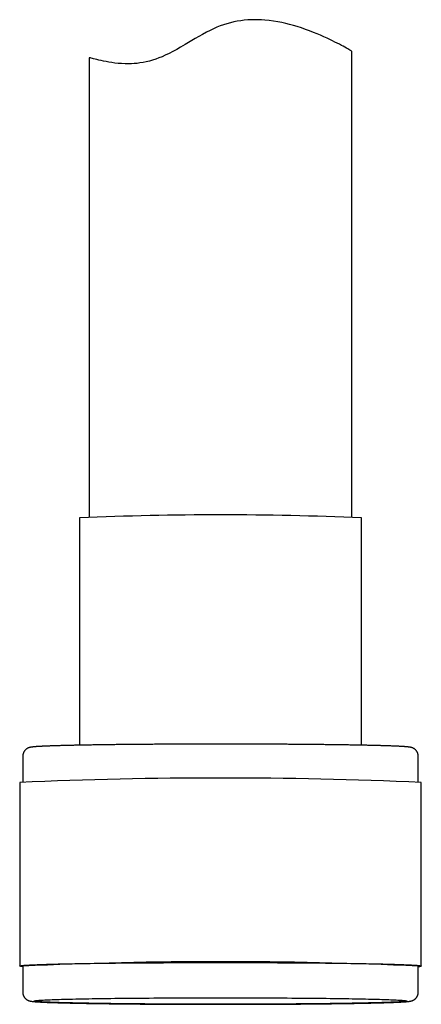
# Model space of a CAD drawing. Header units: millimetres. Extents: x 8 to 677, y 12 to 772.
# Tile 62 of 77: x 382 to 405, y 455 to 511. Entities that reach past the tile are written whole.
import ezdxf

# ---------------------------------------------------------------- set-up
doc = ezdxf.new("R2010")
doc.units = ezdxf.units.MM

msp = doc.modelspace()

# ---------------------------------------------------------------- linework, layer by layer
at = {"color": 7, "linetype": 'Continuous', "lineweight": 30}
for p, q in [((401.369, 482.856), (401.369, 509.473)), ((386.369, 509.112), (386.369, 482.856)), ((385.819, 482.805), (385.819, 469.81)), ((401.919, 469.81), (401.919, 482.805)), ((382.569, 469.184), (382.569, 467.719)), ((405.169, 467.719), (405.169, 469.184)), ((382.394, 467.685), (382.394, 457.186)), ((405.344, 457.186), (405.344, 467.685)), ((382.569, 457.186), (382.569, 455.686)), ((405.169, 455.686), (405.169, 457.186))]:
    msp.add_line(p, q, dxfattribs=at)
at = {"color": 7, "linetype": 'Continuous', "lineweight": 30, "flags": 128}
for points in [[(401.368, 509.473), (401.367, 509.477), (401.356, 509.487), (401.334, 509.504), (401.302, 509.525), (401.259, 509.552), (401.204, 509.585), (401.139, 509.624), (401.063, 509.667), (400.976, 509.715), (400.882, 509.767), (400.779, 509.822), (400.666, 509.881), (400.545, 509.944), (400.412, 510.011), (400.269, 510.081), (400.118, 510.154), (399.959, 510.229), (399.778, 510.311), (399.589, 510.395), (399.39, 510.479), (399.183, 510.563), (398.962, 510.649), (398.732, 510.733), (398.493, 510.816), (398.246, 510.895), (398.036, 510.957), (397.82, 511.016), (397.599, 511.071), (397.373, 511.122), (397.137, 511.168), (396.895, 511.208), (396.648, 511.241), (396.397, 511.266), (396.208, 511.279), (396.016, 511.287), (395.823, 511.289), (395.628, 511.285), (395.428, 511.274), (395.226, 511.257), (395.024, 511.232), (394.823, 511.2), (394.627, 511.161), (394.432, 511.115), (394.238, 511.061), (394.047, 511.001), (393.852, 510.93), (393.659, 510.853), (393.47, 510.769), (393.283, 510.679), (393.062, 510.567), (392.845, 510.45), (392.63, 510.329), (392.418, 510.206), (392.137, 510.04), (391.859, 509.876), (391.582, 509.714), (391.365, 509.591), (391.147, 509.472), (390.93, 509.359), (390.712, 509.254), (390.532, 509.173), (390.351, 509.099), (390.17, 509.032), (389.991, 508.973), (389.806, 508.921), (389.623, 508.878), (389.443, 508.842), (389.266, 508.814), (389.098, 508.793), (388.934, 508.779), (388.774, 508.77), (388.618, 508.766), (388.412, 508.767), (388.215, 508.775), (388.027, 508.79), (387.838, 508.81), (387.659, 508.834), (387.491, 508.861), (387.334, 508.89), (387.185, 508.921), (387.047, 508.951), (386.921, 508.981), (386.808, 509.01), (386.708, 509.036), (386.62, 509.059), (386.545, 509.078), (386.484, 509.094), (386.442, 509.104), (386.41, 509.111), (386.388, 509.115), (386.374, 509.115), (386.369, 509.112), (386.369, 509.112)], [(382.569, 457.151), (382.535, 457.155), (382.492, 457.16), (382.457, 457.165), (382.43, 457.171), (382.41, 457.176), (382.398, 457.181), (382.394, 457.186), (382.398, 457.191), (382.41, 457.197), (382.43, 457.202), (382.457, 457.207), (382.492, 457.212), (382.535, 457.218), (382.586, 457.223), (382.645, 457.228), (382.711, 457.233), (382.785, 457.238), (382.867, 457.243), (382.956, 457.248), (383.052, 457.253), (383.156, 457.258), (383.268, 457.263), (383.386, 457.268), (383.512, 457.272), (383.645, 457.277), (383.785, 457.282), (383.932, 457.286), (384.085, 457.291), (384.245, 457.295), (384.412, 457.3), (384.586, 457.304), (384.765, 457.308), (384.951, 457.312), (385.143, 457.316), (385.342, 457.32), (385.545, 457.324), (385.755, 457.328), (385.97, 457.331), (386.191, 457.335), (386.417, 457.339), (386.648, 457.342), (386.884, 457.345), (387.124, 457.348), (387.37, 457.351), (387.619, 457.354), (387.873, 457.357), (388.132, 457.36), (388.394, 457.362), (388.66, 457.365), (388.929, 457.367), (389.202, 457.369), (389.478, 457.371), (389.757, 457.373), (390.039, 457.375), (390.323, 457.377), (390.61, 457.378), (390.899, 457.38), (391.19, 457.381), (391.483, 457.382), (391.778, 457.383), (392.074, 457.384), (392.371, 457.385), (392.67, 457.385), (392.969, 457.386), (393.269, 457.386), (393.569, 457.386), (393.869, 457.386), (394.17, 457.386), (394.47, 457.386), (394.769, 457.386), (395.069, 457.385), (395.367, 457.385), (395.664, 457.384), (395.96, 457.383), (396.255, 457.382), (396.548, 457.381), (396.839, 457.38), (397.128, 457.378), (397.415, 457.377), (397.7, 457.375), (397.981, 457.373), (398.26, 457.371), (398.536, 457.369), (398.809, 457.367), (399.079, 457.365), (399.345, 457.362), (399.607, 457.36), (399.865, 457.357), (400.119, 457.354), (400.369, 457.351), (400.614, 457.348), (400.855, 457.345), (401.091, 457.342), (401.322, 457.339), (401.547, 457.335), (401.768, 457.331), (401.983, 457.328), (402.193, 457.324), (402.397, 457.32), (402.595, 457.316), (402.787, 457.312), (402.973, 457.308), (403.153, 457.304), (403.326, 457.3), (403.493, 457.295), (403.653, 457.291), (403.807, 457.286), (403.954, 457.282), (404.093, 457.277), (404.226, 457.272), (404.352, 457.268), (404.471, 457.263), (404.582, 457.258), (404.686, 457.253), (404.783, 457.248), (404.872, 457.243), (404.953, 457.238), (405.027, 457.233), (405.093, 457.228), (405.152, 457.223), (405.203, 457.218), (405.246, 457.212), (405.281, 457.207), (405.309, 457.202), (405.328, 457.197), (405.34, 457.191), (405.344, 457.186), (405.344, 457.186)], [(404.519, 455.187), (404.516, 455.182), (404.505, 455.177), (404.486, 455.172), (404.461, 455.167), (404.428, 455.162), (404.388, 455.157), (404.341, 455.153), (404.286, 455.148), (404.225, 455.143), (404.156, 455.138), (404.081, 455.134), (403.998, 455.129), (403.908, 455.124), (403.812, 455.12), (403.708, 455.115), (403.598, 455.111), (403.482, 455.107), (403.358, 455.102), (403.229, 455.098), (403.092, 455.094), (402.95, 455.089), (402.801, 455.085), (402.646, 455.081), (402.485, 455.077), (402.318, 455.073), (402.146, 455.07), (401.967, 455.066), (401.784, 455.062), (401.594, 455.059), (401.4, 455.055), (401.2, 455.052), (400.995, 455.048), (400.786, 455.045), (400.571, 455.042), (400.352, 455.039), (400.129, 455.036), (399.901, 455.033), (399.67, 455.031), (399.434, 455.028), (399.194, 455.026), (398.951, 455.023), (398.704, 455.021), (398.454, 455.019), (398.201, 455.017), (397.945, 455.015), (397.686, 455.013), (397.424, 455.011), (397.16, 455.01), (396.894, 455.008), (396.626, 455.007), (396.355, 455.006), (396.083, 455.005), (395.81, 455.004), (395.535, 455.003), (395.259, 455.002), (394.982, 455.002), (394.705, 455.001), (394.427, 455.001), (394.148, 455.001), (393.869, 455.001), (393.59, 455.001), (393.312, 455.001), (393.034, 455.001), (392.756, 455.002), (392.479, 455.002), (392.203, 455.003), (391.928, 455.004), (391.655, 455.005), (391.383, 455.006), (391.113, 455.007), (390.844, 455.008), (390.578, 455.01), (390.314, 455.011), (390.053, 455.013), (389.794, 455.015), (389.537, 455.017), (389.284, 455.019), (389.034, 455.021), (388.787, 455.023), (388.544, 455.026), (388.305, 455.028), (388.069, 455.031), (387.837, 455.033), (387.609, 455.036), (387.386, 455.039), (387.167, 455.042), (386.953, 455.045), (386.743, 455.048), (386.538, 455.052), (386.338, 455.055), (386.144, 455.059), (385.955, 455.062), (385.771, 455.066), (385.593, 455.07), (385.42, 455.073), (385.253, 455.077), (385.092, 455.081), (384.937, 455.085), (384.789, 455.089), (384.646, 455.094), (384.51, 455.098), (384.38, 455.102), (384.257, 455.107), (384.14, 455.111), (384.03, 455.115), (383.927, 455.12), (383.83, 455.124), (383.74, 455.129), (383.658, 455.134), (383.582, 455.138), (383.513, 455.143), (383.452, 455.148), (383.397, 455.153), (383.35, 455.157), (383.31, 455.162), (383.277, 455.167), (383.252, 455.172), (383.234, 455.177), (383.223, 455.182), (383.219, 455.187), (383.223, 455.191), (383.234, 455.196), (383.252, 455.201), (383.277, 455.206), (383.31, 455.211), (383.35, 455.216), (383.397, 455.22), (383.452, 455.225), (383.513, 455.23), (383.582, 455.235), (383.658, 455.239), (383.74, 455.244), (383.83, 455.249), (383.927, 455.253), (384.03, 455.258), (384.14, 455.262), (384.257, 455.267), (384.38, 455.271), (384.51, 455.275), (384.646, 455.279), (384.789, 455.284), (384.937, 455.288), (385.092, 455.292), (385.253, 455.296), (385.42, 455.3), (385.593, 455.304), (385.771, 455.307), (385.955, 455.311), (386.144, 455.314), (386.338, 455.318), (386.538, 455.321), (386.743, 455.325), (386.953, 455.328), (387.167, 455.331), (387.386, 455.334), (387.609, 455.337), (387.837, 455.34), (388.069, 455.342), (388.305, 455.345), (388.544, 455.347), (388.787, 455.35), (389.034, 455.352), (389.284, 455.354), (389.537, 455.356), (389.794, 455.358), (390.053, 455.36), (390.314, 455.362), (390.578, 455.363), (390.844, 455.365), (391.113, 455.366), (391.383, 455.367), (391.655, 455.368), (391.928, 455.369), (392.203, 455.37), (392.479, 455.371), (392.756, 455.371), (393.034, 455.372), (393.312, 455.372), (393.59, 455.372), (393.869, 455.372), (394.148, 455.372), (394.427, 455.372), (394.705, 455.372), (394.982, 455.371), (395.259, 455.371), (395.535, 455.37), (395.81, 455.369), (396.083, 455.368), (396.355, 455.367), (396.626, 455.366), (396.894, 455.365), (397.16, 455.363), (397.424, 455.362), (397.686, 455.36), (397.945, 455.358), (398.201, 455.356), (398.454, 455.354), (398.704, 455.352), (398.951, 455.35), (399.194, 455.347), (399.434, 455.345), (399.67, 455.342), (399.901, 455.34), (400.129, 455.337), (400.352, 455.334), (400.571, 455.331), (400.786, 455.328), (400.995, 455.325), (401.2, 455.321), (401.4, 455.318), (401.594, 455.314), (401.784, 455.311), (401.967, 455.307), (402.146, 455.304), (402.318, 455.3), (402.485, 455.296), (402.646, 455.292), (402.801, 455.288), (402.95, 455.284), (403.092, 455.279), (403.229, 455.275), (403.358, 455.271), (403.482, 455.267), (403.598, 455.262), (403.708, 455.258), (403.812, 455.253), (403.908, 455.249), (403.998, 455.244), (404.081, 455.239), (404.156, 455.235), (404.225, 455.23), (404.286, 455.225), (404.341, 455.22), (404.388, 455.216), (404.428, 455.211), (404.461, 455.206), (404.486, 455.201), (404.505, 455.196), (404.516, 455.191), (404.519, 455.187)]]:
    msp.add_lwpolyline(points, dxfattribs=at)
at = {"color": 7, "linetype": 'Continuous', "lineweight": 30}
for centre, radius, start, end in [((393.869, 297.267), 185.712, 87.51565, 92.48435), ((393.869, 203.207), 264.727, 87.51565, 92.48435), ((393.869, 198.802), 258.632, 87.49586, 92.50414), ((405.165, 457.631), 0.479, 270.5296, 291.9908)]:
    msp.add_arc(centre, radius, start, end, dxfattribs=at)
for points, knots in [([(405.169, 469.184), (405.169, 469.198), (405.168, 469.226), (405.163, 469.266), (405.155, 469.305), (405.144, 469.342), (405.131, 469.378), (405.115, 469.413), (405.097, 469.445), (405.078, 469.474), (405.057, 469.502), (405.035, 469.527), (405.013, 469.549), (404.991, 469.569), (404.97, 469.586), (404.948, 469.602), (404.928, 469.615), (404.908, 469.627), (404.888, 469.637), (404.87, 469.646), (404.852, 469.654), (404.834, 469.661), (404.816, 469.667), (404.799, 469.673), (404.781, 469.678), (404.763, 469.683), (404.743, 469.688), (404.721, 469.692), (404.694, 469.697), (404.659, 469.703), (404.619, 469.708), (404.575, 469.713), (404.532, 469.717), (404.486, 469.721), (404.437, 469.725), (404.386, 469.729), (404.333, 469.732), (404.278, 469.736), (404.22, 469.739), (404.159, 469.742), (404.096, 469.746), (404.029, 469.749), (403.96, 469.752), (403.888, 469.755), (403.813, 469.758), (403.735, 469.761), (403.654, 469.765), (403.571, 469.768), (403.484, 469.771), (403.395, 469.774), (403.303, 469.776), (403.208, 469.779), (403.11, 469.782), (403.01, 469.785), (402.906, 469.788), (402.8, 469.791), (402.692, 469.793), (402.581, 469.796), (402.467, 469.799), (402.35, 469.801), (402.231, 469.804), (402.11, 469.806), (401.986, 469.809), (401.859, 469.811), (401.73, 469.814), (401.599, 469.816), (401.465, 469.818), (401.329, 469.821), (401.191, 469.823), (401.051, 469.825), (400.908, 469.827), (400.763, 469.83), (400.617, 469.832), (400.468, 469.834), (400.317, 469.836), (400.164, 469.838), (400.01, 469.84), (399.853, 469.841), (399.695, 469.843), (399.534, 469.845), (399.373, 469.847), (399.209, 469.848), (399.044, 469.85), (398.877, 469.851), (398.709, 469.853), (398.539, 469.854), (398.368, 469.856), (398.196, 469.857), (398.022, 469.858), (397.847, 469.86), (397.67, 469.861), (397.493, 469.862), (397.314, 469.863), (397.135, 469.864), (396.954, 469.865), (396.773, 469.866), (396.59, 469.867), (396.407, 469.868), (396.223, 469.868), (396.038, 469.869), (395.853, 469.87), (395.667, 469.87), (395.481, 469.871), (395.294, 469.871), (395.106, 469.872), (394.918, 469.872), (394.73, 469.872), (394.542, 469.873), (394.353, 469.873), (394.164, 469.873), (393.975, 469.873), (393.787, 469.873), (393.598, 469.873), (393.409, 469.873), (393.22, 469.873), (393.032, 469.872), (392.844, 469.872), (392.656, 469.872), (392.468, 469.871), (392.281, 469.871), (392.095, 469.87), (391.909, 469.87), (391.723, 469.869), (391.538, 469.868), (391.354, 469.868), (391.171, 469.867), (390.988, 469.866), (390.807, 469.865), (390.626, 469.864), (390.446, 469.863), (390.268, 469.862), (390.09, 469.861), (389.914, 469.86), (389.739, 469.859), (389.565, 469.857), (389.392, 469.856), (389.221, 469.855), (389.051, 469.853), (388.882, 469.852), (388.715, 469.85), (388.55, 469.848), (388.386, 469.847), (388.224, 469.845), (388.064, 469.843), (387.905, 469.842), (387.748, 469.84), (387.594, 469.838), (387.441, 469.836), (387.289, 469.834), (387.14, 469.832), (386.993, 469.83), (386.848, 469.828), (386.706, 469.826), (386.565, 469.823), (386.427, 469.821), (386.29, 469.819), (386.156, 469.816), (386.025, 469.814), (385.896, 469.812), (385.769, 469.809), (385.645, 469.807), (385.523, 469.804), (385.403, 469.802), (385.287, 469.799), (385.173, 469.796), (385.061, 469.794), (384.952, 469.791), (384.846, 469.788), (384.742, 469.785), (384.641, 469.783), (384.543, 469.78), (384.448, 469.777), (384.356, 469.774), (384.266, 469.771), (384.179, 469.768), (384.096, 469.765), (384.015, 469.762), (383.937, 469.759), (383.861, 469.756), (383.789, 469.753), (383.72, 469.749), (383.653, 469.746), (383.59, 469.743), (383.529, 469.74), (383.471, 469.736), (383.416, 469.733), (383.364, 469.729), (383.315, 469.726), (383.268, 469.722), (383.223, 469.718), (383.18, 469.714), (383.138, 469.71), (383.095, 469.705), (383.056, 469.699), (383.022, 469.693), (382.997, 469.688), (382.976, 469.683), (382.956, 469.678), (382.938, 469.672), (382.919, 469.666), (382.901, 469.66), (382.882, 469.652), (382.863, 469.644), (382.844, 469.634), (382.824, 469.623), (382.803, 469.611), (382.782, 469.596), (382.76, 469.58), (382.738, 469.561), (382.716, 469.54), (382.694, 469.517), (382.673, 469.491), (382.652, 469.462), (382.634, 469.432), (382.617, 469.399), (382.601, 469.363), (382.588, 469.325), (382.578, 469.284), (382.572, 469.242), (382.569, 469.209), (382.569, 469.19), (382.57, 469.184)], [0, 0, 0, 0, 0.001289, 0.002529, 0.003756, 0.00497, 0.006172, 0.007361, 0.008536, 0.009698, 0.010844, 0.011975, 0.01309, 0.014193, 0.015289, 0.016389, 0.017501, 0.01864, 0.019822, 0.021069, 0.022401, 0.023847, 0.025438, 0.027215, 0.029229, 0.03155, 0.034281, 0.037583, 0.041748, 0.047441, 0.055157, 0.061616, 0.067653, 0.074057, 0.080158, 0.086077, 0.091883, 0.097612, 0.103284, 0.108916, 0.114517, 0.120093, 0.125649, 0.13119, 0.136718, 0.142236, 0.147745, 0.153247, 0.158742, 0.164232, 0.169717, 0.175199, 0.180677, 0.186152, 0.191624, 0.197094, 0.202561, 0.208027, 0.213492, 0.218955, 0.224416, 0.229876, 0.235336, 0.240794, 0.246251, 0.251708, 0.257164, 0.262619, 0.268073, 0.273527, 0.27898, 0.284433, 0.289886, 0.295338, 0.30079, 0.306241, 0.311692, 0.317143, 0.322593, 0.328043, 0.333493, 0.338943, 0.344393, 0.349842, 0.355291, 0.36074, 0.366189, 0.371638, 0.377086, 0.382535, 0.387983, 0.393431, 0.398879, 0.404327, 0.409775, 0.415223, 0.42067, 0.426118, 0.431566, 0.437013, 0.442461, 0.447908, 0.453356, 0.458803, 0.46425, 0.469698, 0.475145, 0.480592, 0.486039, 0.491487, 0.496934, 0.502381, 0.507828, 0.513275, 0.518723, 0.52417, 0.529617, 0.535064, 0.540512, 0.545959, 0.551406, 0.556854, 0.562301, 0.567749, 0.573196, 0.578644, 0.584091, 0.589539, 0.594987, 0.600435, 0.605883, 0.611331, 0.616779, 0.622227, 0.627675, 0.633124, 0.638572, 0.644021, 0.64947, 0.654919, 0.660368, 0.665818, 0.671267, 0.676717, 0.682167, 0.687617, 0.693068, 0.698519, 0.70397, 0.709421, 0.714873, 0.720325, 0.725778, 0.731231, 0.736684, 0.742139, 0.747593, 0.753048, 0.758504, 0.763961, 0.769419, 0.774877, 0.780336, 0.785797, 0.791258, 0.796721, 0.802186, 0.807652, 0.81312, 0.81859, 0.824062, 0.829537, 0.835016, 0.840497, 0.845982, 0.851472, 0.856968, 0.862469, 0.867978, 0.873495, 0.879023, 0.884563, 0.890118, 0.895692, 0.901289, 0.906917, 0.912583, 0.9183, 0.924088, 0.929976, 0.936014, 0.942291, 0.948998, 0.956658, 0.962048, 0.965512, 0.968443, 0.970905, 0.973013, 0.974852, 0.976484, 0.977957, 0.979307, 0.980566, 0.981757, 0.982904, 0.984024, 0.985132, 0.98624, 0.987355, 0.988482, 0.989624, 0.99078, 0.991948, 0.993124, 0.994305, 0.99562, 0.996926, 0.998217, 0.999493, 1, 1, 1, 1]), ([(382.569, 455.686), (382.569, 455.673), (382.57, 455.645), (382.575, 455.605), (382.583, 455.566), (382.594, 455.528), (382.608, 455.492), (382.623, 455.458), (382.641, 455.426), (382.661, 455.396), (382.681, 455.369), (382.703, 455.344), (382.725, 455.322), (382.747, 455.302), (382.769, 455.284), (382.79, 455.269), (382.811, 455.256), (382.831, 455.244), (382.85, 455.234), (382.869, 455.225), (382.887, 455.217), (382.904, 455.21), (382.922, 455.203), (382.94, 455.198), (382.957, 455.193), (382.976, 455.188), (382.996, 455.183), (383.018, 455.179), (383.045, 455.174), (383.079, 455.168), (383.12, 455.163), (383.163, 455.158), (383.207, 455.154), (383.253, 455.15), (383.301, 455.146), (383.352, 455.142), (383.405, 455.139), (383.46, 455.135), (383.518, 455.132), (383.579, 455.128), (383.643, 455.125), (383.709, 455.122), (383.778, 455.119), (383.85, 455.116), (383.925, 455.112), (384.003, 455.109), (384.084, 455.106), (384.168, 455.103), (384.254, 455.1), (384.343, 455.097), (384.435, 455.094), (384.53, 455.092), (384.628, 455.089), (384.729, 455.086), (384.832, 455.083), (384.938, 455.08), (385.046, 455.078), (385.158, 455.075), (385.272, 455.072), (385.388, 455.07), (385.507, 455.067), (385.629, 455.064), (385.753, 455.062), (385.879, 455.06), (386.008, 455.057), (386.139, 455.055), (386.273, 455.052), (386.409, 455.05), (386.547, 455.048), (386.688, 455.046), (386.83, 455.043), (386.975, 455.041), (387.122, 455.039), (387.27, 455.037), (387.421, 455.035), (387.574, 455.033), (387.729, 455.031), (387.885, 455.029), (388.044, 455.028), (388.204, 455.026), (388.366, 455.024), (388.529, 455.023), (388.694, 455.021), (388.861, 455.019), (389.029, 455.018), (389.199, 455.016), (389.37, 455.015), (389.543, 455.014), (389.717, 455.012), (389.892, 455.011), (390.068, 455.01), (390.245, 455.009), (390.424, 455.008), (390.603, 455.007), (390.784, 455.006), (390.966, 455.005), (391.148, 455.004), (391.331, 455.003), (391.515, 455.002), (391.7, 455.002), (391.885, 455.001), (392.071, 455.001), (392.258, 455), (392.445, 455), (392.632, 454.999), (392.82, 454.999), (393.008, 454.999), (393.197, 454.998), (393.385, 454.998), (393.574, 454.998), (393.763, 454.998), (393.952, 454.998), (394.141, 454.998), (394.329, 454.998), (394.518, 454.998), (394.706, 454.999), (394.895, 454.999), (395.082, 454.999), (395.27, 455), (395.457, 455), (395.644, 455.001), (395.83, 455.001), (396.015, 455.002), (396.2, 455.002), (396.384, 455.003), (396.567, 455.004), (396.75, 455.005), (396.931, 455.006), (397.112, 455.007), (397.292, 455.008), (397.471, 455.009), (397.648, 455.01), (397.825, 455.011), (398, 455.012), (398.174, 455.014), (398.346, 455.015), (398.518, 455.016), (398.688, 455.018), (398.856, 455.019), (399.023, 455.021), (399.188, 455.022), (399.352, 455.024), (399.514, 455.026), (399.674, 455.027), (399.833, 455.029), (399.99, 455.031), (400.145, 455.033), (400.298, 455.035), (400.449, 455.037), (400.598, 455.039), (400.745, 455.041), (400.89, 455.043), (401.033, 455.045), (401.173, 455.048), (401.312, 455.05), (401.448, 455.052), (401.582, 455.054), (401.713, 455.057), (401.843, 455.059), (401.969, 455.062), (402.094, 455.064), (402.216, 455.067), (402.335, 455.069), (402.452, 455.072), (402.566, 455.075), (402.677, 455.077), (402.786, 455.08), (402.893, 455.083), (402.996, 455.085), (403.097, 455.088), (403.195, 455.091), (403.29, 455.094), (403.382, 455.097), (403.472, 455.1), (403.559, 455.103), (403.643, 455.106), (403.724, 455.109), (403.802, 455.112), (403.877, 455.115), (403.949, 455.118), (404.018, 455.121), (404.085, 455.125), (404.148, 455.128), (404.209, 455.131), (404.267, 455.135), (404.322, 455.138), (404.374, 455.141), (404.424, 455.145), (404.471, 455.149), (404.516, 455.152), (404.559, 455.157), (404.601, 455.161), (404.644, 455.166), (404.683, 455.172), (404.716, 455.178), (404.741, 455.183), (404.762, 455.188), (404.782, 455.193), (404.801, 455.198), (404.819, 455.204), (404.838, 455.211), (404.856, 455.219), (404.875, 455.227), (404.895, 455.237), (404.915, 455.248), (404.935, 455.26), (404.956, 455.274), (404.978, 455.291), (405, 455.309), (405.022, 455.33), (405.044, 455.354), (405.066, 455.38), (405.086, 455.408), (405.105, 455.439), (405.122, 455.472), (405.137, 455.508), (405.15, 455.546), (405.16, 455.587), (405.166, 455.628), (405.169, 455.662), (405.169, 455.681), (405.169, 455.686)], [0, 0, 0, 0, 0.001289, 0.002529, 0.003756, 0.00497, 0.006172, 0.007361, 0.008536, 0.009698, 0.010844, 0.011975, 0.01309, 0.014193, 0.015289, 0.016389, 0.017501, 0.01864, 0.019822, 0.021069, 0.022401, 0.023847, 0.025438, 0.027215, 0.029229, 0.03155, 0.034281, 0.037583, 0.041748, 0.047441, 0.055157, 0.061616, 0.067653, 0.074057, 0.080158, 0.086077, 0.091883, 0.097612, 0.103284, 0.108916, 0.114517, 0.120092, 0.125649, 0.13119, 0.136718, 0.142236, 0.147745, 0.153247, 0.158742, 0.164232, 0.169717, 0.175199, 0.180677, 0.186151, 0.191624, 0.197094, 0.202561, 0.208027, 0.213492, 0.218955, 0.224416, 0.229876, 0.235336, 0.240794, 0.246251, 0.251708, 0.257163, 0.262619, 0.268073, 0.273527, 0.27898, 0.284433, 0.289886, 0.295338, 0.30079, 0.306241, 0.311692, 0.317143, 0.322593, 0.328043, 0.333493, 0.338943, 0.344393, 0.349842, 0.355291, 0.36074, 0.366189, 0.371638, 0.377086, 0.382534, 0.387983, 0.393431, 0.398879, 0.404327, 0.409775, 0.415223, 0.42067, 0.426118, 0.431566, 0.437013, 0.442461, 0.447908, 0.453356, 0.458803, 0.46425, 0.469698, 0.475145, 0.480592, 0.486039, 0.491487, 0.496934, 0.502381, 0.507828, 0.513275, 0.518723, 0.52417, 0.529617, 0.535064, 0.540512, 0.545959, 0.551406, 0.556854, 0.562301, 0.567749, 0.573196, 0.578644, 0.584091, 0.589539, 0.594987, 0.600435, 0.605882, 0.611331, 0.616779, 0.622227, 0.627675, 0.633124, 0.638572, 0.644021, 0.64947, 0.654919, 0.660368, 0.665818, 0.671267, 0.676717, 0.682167, 0.687617, 0.693068, 0.698519, 0.70397, 0.709421, 0.714873, 0.720325, 0.725778, 0.731231, 0.736684, 0.742138, 0.747593, 0.753048, 0.758504, 0.763961, 0.769418, 0.774877, 0.780336, 0.785797, 0.791258, 0.796721, 0.802186, 0.807652, 0.81312, 0.81859, 0.824062, 0.829537, 0.835015, 0.840497, 0.845982, 0.851472, 0.856968, 0.862469, 0.867978, 0.873495, 0.879023, 0.884563, 0.890118, 0.895692, 0.901289, 0.906916, 0.912583, 0.9183, 0.924088, 0.929976, 0.936014, 0.94229, 0.948998, 0.956658, 0.962048, 0.965512, 0.968443, 0.970905, 0.973013, 0.974852, 0.976484, 0.977957, 0.979307, 0.980565, 0.981757, 0.982904, 0.984024, 0.985132, 0.98624, 0.987355, 0.988482, 0.989624, 0.99078, 0.991948, 0.993123, 0.994305, 0.995619, 0.996925, 0.998217, 0.999492, 1, 1, 1, 1])]:
    msp.add_open_spline(points, degree=3, knots=knots, dxfattribs=at)

doc.saveas('drawing.dxf')
